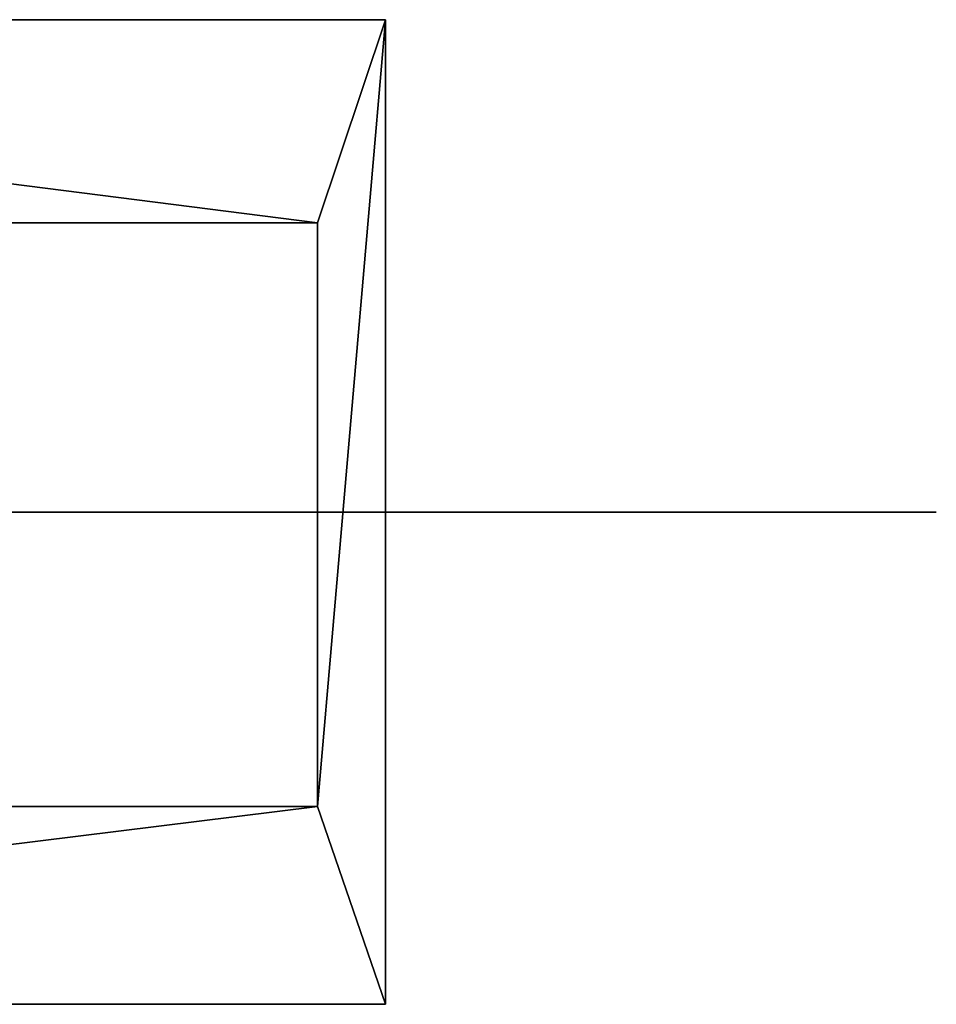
# Model space of a CAD drawing. Header units: metres. Extents: x -20 to 119, y -26 to 25.
# Tile 18 of 18: x 72 to 119, y -25 to 25. Entities that reach past the tile are written whole.
import ezdxf

# ---------------------------------------------------------------- set-up
doc = ezdxf.new("R2010")
doc.units = ezdxf.units.M

msp = doc.modelspace()

# ---------------------------------------------------------------- linework, layer by layer
at = {"layer": 'Building Shading', "color": 195}
for points in [[(5.19847, 25.2112), (90.3209, 25.2112), (86.8367, 14.8125)], [(86.8367, 14.8125), (90.3209, 25.2112), (5.19847, 25.2112)], [(86.8367, 14.8125), (5.20375, 14.8125), (5.19847, 25.2112)], [(5.19847, 25.2112), (5.20375, 14.8125), (86.8367, 14.8125)], [(5.19847, 25.2112, 16.2), (90.3209, 25.2112, 16.2), (86.8367, 14.8125, 16.2)], [(86.8367, 14.8125, 16.2), (90.3209, 25.2112, 16.2), (5.19847, 25.2112, 16.2)], [(86.8367, 14.8125, 16.2), (5.20375, 14.8125, 16.2), (5.19847, 25.2112, 16.2)], [(5.19847, 25.2112, 16.2), (5.20375, 14.8125, 16.2), (86.8367, 14.8125, 16.2)], [(90.3209, -25.2111), (86.8367, -15.0766), (90.3209, 25.2112)], [(90.3209, 25.2112), (86.8367, -15.0766), (90.3209, -25.2111)], [(86.8367, -15.0766), (86.8367, 14.8125), (90.3209, 25.2112)], [(90.3209, 25.2112), (86.8367, 14.8125), (86.8367, -15.0766)], [(90.3209, -25.2111, 16.2), (86.8367, -15.0766, 16.2), (90.3209, 25.2112, 16.2)], [(90.3209, 25.2112, 16.2), (86.8367, -15.0766, 16.2), (90.3209, -25.2111, 16.2)], [(86.8367, -15.0766, 16.2), (86.8367, 14.8125, 16.2), (90.3209, 25.2112, 16.2)], [(90.3209, 25.2112, 16.2), (86.8367, 14.8125, 16.2), (86.8367, -15.0766, 16.2)], [(5.19847, 25.2111), (5.19847, 25.2111, 16.2), (90.3209, 25.2111, 16.2), (90.3209, 25.2111)], [(90.3209, 25.2111), (90.3209, 25.2111, 16.2), (5.19847, 25.2111, 16.2), (5.19847, 25.2111)], [(90.3209, 25.2111), (90.3209, 25.2111, 16.2), (90.3209, -25.2111, 16.2), (90.3209, -25.2111)], [(90.3209, -25.2111), (90.3209, -25.2111, 16.2), (90.3209, 25.2111, 16.2), (90.3209, 25.2111)], [(86.8367, 14.8125), (86.8367, 14.8125, 16.2), (5.20375, 14.8125, 16.2), (5.20375, 14.8125)], [(5.20375, 14.8125), (5.20375, 14.8125, 16.2), (86.8367, 14.8125, 16.2), (86.8367, 14.8125)], [(86.8367, -15.0766), (86.8367, -15.0766, 16.2), (86.8367, 14.8125, 16.2), (86.8367, 14.8125)], [(86.8367, 14.8125), (86.8367, 14.8125, 16.2), (86.8367, -15.0766, 16.2), (86.8367, -15.0766)], [(86.8367, -15.0766), (90.3209, -25.2111), (5.19847, -25.2111)], [(5.19847, -25.2111), (90.3209, -25.2111), (86.8367, -15.0766)], [(5.19847, -25.2111), (5.20375, -15.0766), (86.8367, -15.0766)], [(86.8367, -15.0766), (5.20375, -15.0766), (5.19847, -25.2111)], [(86.8367, -15.0766, 16.2), (90.3209, -25.2111, 16.2), (5.19847, -25.2111, 16.2)], [(5.19847, -25.2111, 16.2), (90.3209, -25.2111, 16.2), (86.8367, -15.0766, 16.2)], [(5.19847, -25.2111, 16.2), (5.20375, -15.0766, 16.2), (86.8367, -15.0766, 16.2)], [(86.8367, -15.0766, 16.2), (5.20375, -15.0766, 16.2), (5.19847, -25.2111, 16.2)], [(5.20375, -15.0766), (5.20375, -15.0766, 16.2), (86.8367, -15.0766, 16.2), (86.8367, -15.0766)], [(86.8367, -15.0766), (86.8367, -15.0766, 16.2), (5.20375, -15.0766, 16.2), (5.20375, -15.0766)], [(90.3209, -25.2111), (90.3209, -25.2111, 16.2), (5.19847, -25.2111, 16.2), (5.19847, -25.2111)], [(5.19847, -25.2111), (5.19847, -25.2111, 16.2), (90.3209, -25.2111, 16.2), (90.3209, -25.2111)]]:
    msp.add_3dface(points, dxfattribs=at)
at = {"layer": 'Z25_SOTANO', "color": 43}
msp.add_3dface([(118.516, 0, -22.6501), (0, 0, -22.6501), (0, 0, -22.9501), (118.516, 0, -22.9501)], dxfattribs=at)

doc.saveas('drawing.dxf')
